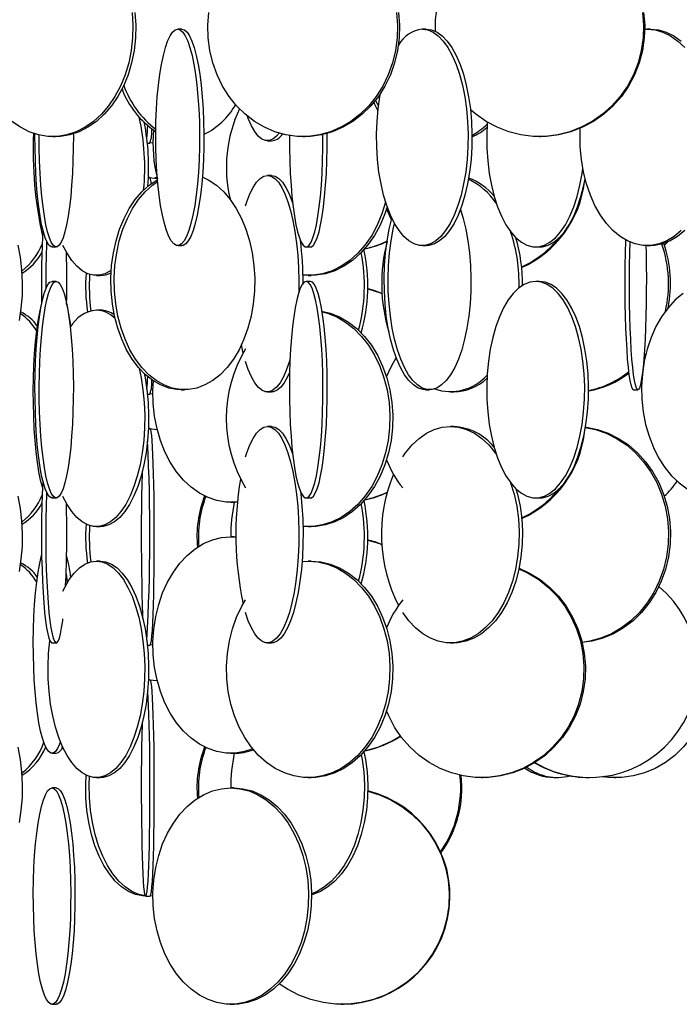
# Model space of a CAD drawing. Header units: millimetres. Extents: x 245 to 1837, y 202 to 1990.
# Tile 5 of 23: x 517 to 669, y 896 to 1123. Entities that reach past the tile are written whole.
import ezdxf

# ---------------------------------------------------------------- set-up
doc = ezdxf.new("R2010")
doc.units = ezdxf.units.MM

msp = doc.modelspace()

# ---------------------------------------------------------------- linework, layer by layer
at = {"color": 7, "linetype": 'Continuous', "lineweight": 25}
for p, q in [((554.26, 1120.91), (553.28, 1120.91)), ((610.7, 1120.91), (609.8, 1120.91)), ((662.51, 1120.91), (661.73, 1120.91)), ((524.41, 1096.11), (525.08, 1096.11)), ((546.28, 1094.61), (546.87, 1094.61)), ((547.57, 1094.65), (546.79, 1094.61)), ((574.01, 1095.11), (574.97, 1095.11)), ((582.16, 1096.11), (582.64, 1096.11)), ((636.81, 1096.11), (637.08, 1096.11)), ((546.87, 1086.61), (546.51, 1086.61)), ((548.49, 1086.69), (547.98, 1086.52)), ((548.53, 1086.53), (548.33, 1086.46)), ((574.97, 1087.11), (574.01, 1087.11)), ((524.25, 1070.61), (525.24, 1070.61)), ((553.28, 1070.91), (554.26, 1070.91)), ((582.96, 1070.61), (583.95, 1070.61)), ((609.8, 1070.91), (610.7, 1070.91)), ((635.98, 1070.61), (636.87, 1070.61)), ((661.73, 1070.91), (662.51, 1070.91)), ((525.24, 1062.61), (524.25, 1062.61)), ((534.5, 1064), (535.39, 1064)), ((583.95, 1062.61), (582.96, 1062.61)), ((583.43, 1064), (584.09, 1064)), ((636.87, 1062.61), (635.98, 1062.61)), ((535.39, 1056), (534.5, 1056)), ((661.26, 1045.12), (660.96, 1044.76)), ((661.47, 1045.99), (661.01, 1045.39)), ((554.09, 1037.61), (554.85, 1037.61)), ((610.54, 1037.61), (611.46, 1037.61)), ((658.6, 1037.61), (659.59, 1037.61)), ((546.28, 1036.61), (546.87, 1036.61)), ((547.57, 1036.65), (546.79, 1036.61)), ((574.01, 1037.11), (574.97, 1037.11)), ((616.28, 1037.11), (617.05, 1037.11)), ((546.87, 1028.61), (546.51, 1028.61)), ((574.97, 1029.11), (574.01, 1029.11)), ((617.05, 1029.11), (616.28, 1029.11)), ((524.25, 1012.61), (525.24, 1012.61)), ((582.96, 1012.61), (583.95, 1012.61)), ((635.98, 1012.61), (636.87, 1012.61)), ((565.54, 1011.61), (566.24, 1011.61)), ((567.08, 1011.64), (566.24, 1011.61)), ((534.5, 1006), (535.39, 1006)), ((583.43, 1006), (584.09, 1006)), ((566.24, 1003.61), (565.54, 1003.61)), ((565.54, 1003.61), (566.75, 1003.55)), ((566.24, 1003.61), (566.75, 1003.6)), ((535.39, 998), (534.5, 998)), ((584.09, 998), (583.43, 998)), ((524.25, 979.11), (525.24, 979.11)), ((546.28, 978.61), (546.87, 978.61)), ((547.57, 978.65), (546.79, 978.61)), ((574.01, 979.11), (574.97, 979.11)), ((616.28, 979.11), (617.05, 979.11)), ((546.87, 970.61), (546.51, 970.61)), ((524.25, 953.61), (525.24, 953.61)), ((565.54, 953.61), (566.24, 953.61)), ((534.5, 948), (535.39, 948)), ((583.43, 948), (584.09, 948)), ((623.44, 948), (623.75, 948)), ((640.2, 948), (640.95, 948)), ((648.35, 948), (648.42, 948)), ((654.12, 948), (654.57, 948)), ((525.24, 945.61), (524.25, 945.61)), ((566.24, 945.61), (565.54, 945.61)), ((545.88, 920.61), (546.87, 920.61)), ((547.57, 920.65), (546.79, 920.61)), ((524.25, 895.61), (525.24, 895.61)), ((565.44, 895.61), (565.28, 895.61)), ((565.44, 895.61), (565.54, 895.61)), ((565.54, 895.61), (566.24, 895.61)), ((566.24, 895.61), (566.34, 895.61)), ((566.5, 895.61), (566.34, 895.61)), ((591.08, 895.61), (591.25, 895.61)), ((591.25, 895.61), (591.39, 895.61)), ((591.39, 895.61), (591.55, 895.61))]:
    msp.add_line(p, q, dxfattribs=at)
at = {"color": 7, "linetype": 'Continuous', "lineweight": 25, "flags": 128}
for points in [[(542.73, 1124.8), (542.93, 1121.85), (542.86, 1118.89), (542.54, 1115.96), (541.96, 1113.1), (541.14, 1110.36), (540.08, 1107.76), (538.8, 1105.36), (537.31, 1103.17), (535.65, 1101.24), (533.83, 1099.58), (531.88, 1098.23), (529.82, 1097.2), (527.69, 1096.5), (525.51, 1096.15), (523.31, 1096.15), (521.13, 1096.5), (519, 1097.2), (516.94, 1098.23), (514.99, 1099.58)], [(543.4, 1124.8), (543.6, 1121.85), (543.53, 1118.89), (543.21, 1115.96), (542.63, 1113.1), (541.81, 1110.36), (540.75, 1107.76), (539.47, 1105.36), (537.99, 1103.17), (536.32, 1101.24), (534.5, 1099.58), (532.55, 1098.23), (530.49, 1097.2), (528.36, 1096.5), (526.18, 1096.15), (525.08, 1096.11)], [(603.82, 1124.8), (604.05, 1121.85), (603.97, 1118.89), (603.59, 1115.96), (602.9, 1113.1), (601.93, 1110.36), (600.67, 1107.76), (599.16, 1105.36), (597.41, 1103.17), (595.45, 1101.24), (593.29, 1099.58), (590.98, 1098.23), (588.55, 1097.2), (586.03, 1096.5), (583.45, 1096.15), (580.86, 1096.15), (578.28, 1096.5), (575.76, 1097.2), (573.33, 1098.23), (571.02, 1099.58), (568.87, 1101.24), (566.9, 1103.17), (565.15, 1105.36), (563.64, 1107.76), (562.39, 1110.36), (561.41, 1113.1), (560.73, 1115.96), (560.34, 1118.89), (560.27, 1121.85), (560.5, 1124.8)], [(604.3, 1124.8), (604.53, 1121.85), (604.45, 1118.89), (604.07, 1115.96), (603.38, 1113.1), (602.41, 1110.36), (601.16, 1107.76), (599.64, 1105.36), (597.89, 1103.17), (595.93, 1101.24), (593.78, 1099.58), (591.47, 1098.23), (589.03, 1097.2), (586.51, 1096.5), (583.94, 1096.15), (582.64, 1096.11)], [(660.64, 1124.8), (660.89, 1121.85), (660.8, 1118.89), (660.38, 1115.96), (659.63, 1113.1), (658.56, 1110.36), (657.18, 1107.76), (655.52, 1105.36), (653.59, 1103.17), (651.43, 1101.24), (649.06, 1099.58), (646.52, 1098.23), (643.85, 1097.2), (641.07, 1096.5), (638.24, 1096.15), (635.38, 1096.15), (632.55, 1096.5), (629.77, 1097.2), (627.1, 1098.23), (624.56, 1099.58), (622.19, 1101.24), (620.92, 1102.31)], [(660.9, 1124.8), (661.16, 1121.85), (661.07, 1118.89), (660.65, 1115.96), (659.9, 1113.1), (658.83, 1110.36), (657.45, 1107.76), (655.78, 1105.36), (653.86, 1103.17), (651.7, 1101.24), (649.33, 1099.58), (646.79, 1098.23), (644.11, 1097.2), (641.34, 1096.5), (638.5, 1096.15), (637.08, 1096.11)], [(553.28, 1120.91), (553.88, 1120.73), (554.47, 1120.21), (555.04, 1119.34), (555.59, 1118.15), (556.11, 1116.64), (556.59, 1114.85), (557.02, 1112.78), (557.39, 1110.48), (557.71, 1107.98), (557.97, 1105.3), (558.16, 1102.5), (558.29, 1099.6), (558.34, 1096.65), (558.32, 1093.69), (558.24, 1090.76), (558.08, 1087.9), (557.85, 1085.16), (557.56, 1082.56), (557.21, 1080.16), (556.81, 1077.97), (556.35, 1076.04), (555.85, 1074.38), (555.32, 1073.03), (554.76, 1072), (554.17, 1071.3), (553.58, 1070.95), (552.98, 1070.95), (552.38, 1071.3), (551.8, 1072), (551.24, 1073.03), (550.7, 1074.38), (550.2, 1076.04), (549.75, 1077.97), (549.34, 1080.16), (548.99, 1082.56), (548.7, 1085.16), (548.48, 1087.9), (548.32, 1090.76), (548.23, 1093.69), (548.21, 1096.65), (548.27, 1099.6), (548.39, 1102.5), (548.58, 1105.3), (548.84, 1107.98), (549.16, 1110.48), (549.54, 1112.78), (549.97, 1114.85), (550.45, 1116.64), (550.96, 1118.15), (551.51, 1119.34), (552.09, 1120.21), (552.68, 1120.73), (553.28, 1120.91)], [(554.26, 1120.91), (554.86, 1120.73), (555.45, 1120.21), (556.02, 1119.34), (556.57, 1118.15), (557.09, 1116.64), (557.56, 1114.85), (558, 1112.78), (558.37, 1110.48), (558.69, 1107.98), (558.95, 1105.3), (559.14, 1102.5), (559.27, 1099.6), (559.32, 1096.65), (559.3, 1093.69), (559.21, 1090.76), (559.06, 1087.9), (558.83, 1085.16), (558.54, 1082.56), (558.19, 1080.16), (557.79, 1077.97), (557.33, 1076.04), (556.83, 1074.38), (556.3, 1073.03), (555.74, 1072), (555.15, 1071.3), (554.56, 1070.95), (554.26, 1070.91)], [(609.8, 1120.91), (611.05, 1120.73), (612.28, 1120.21), (613.48, 1119.34), (614.63, 1118.15), (615.7, 1116.64), (616.7, 1114.85), (617.6, 1112.78), (618.39, 1110.48), (619.06, 1107.98), (619.6, 1105.3), (620, 1102.5), (620.26, 1099.6), (620.37, 1096.65), (620.33, 1093.69), (620.14, 1090.76), (619.81, 1087.9), (619.34, 1085.16), (618.74, 1082.56), (618.01, 1080.16), (617.16, 1077.97), (616.21, 1076.04), (615.17, 1074.38), (614.06, 1073.03), (612.88, 1072), (611.67, 1071.3), (610.42, 1070.95), (609.17, 1070.95), (607.93, 1071.3), (606.71, 1072), (605.53, 1073.03), (604.42, 1074.38), (603.38, 1076.04), (602.43, 1077.97), (601.58, 1080.16), (600.85, 1082.56), (600.25, 1085.16), (599.78, 1087.9), (599.45, 1090.76), (599.26, 1093.69), (599.22, 1096.65), (599.34, 1099.6), (599.59, 1102.5), (600, 1105.3), (600.13, 1106.07)], [(610.7, 1120.91), (611.95, 1120.73), (613.19, 1120.21), (614.38, 1119.34), (615.53, 1118.15), (616.61, 1116.64), (617.61, 1114.85), (618.51, 1112.78), (619.29, 1110.48), (619.96, 1107.98), (620.5, 1105.3), (620.9, 1102.5), (621.16, 1099.6), (621.27, 1096.65), (621.24, 1093.69), (621.05, 1090.76), (620.72, 1087.9), (620.25, 1085.16), (619.64, 1082.56), (618.91, 1080.16), (618.07, 1077.97), (617.12, 1076.04), (616.08, 1074.38), (614.97, 1073.03), (613.79, 1072), (612.57, 1071.3), (611.33, 1070.95), (610.7, 1070.91)], [(661.17, 1120.89), (661.73, 1120.91), (663.56, 1120.73), (665.37, 1120.21), (667.13, 1119.34), (668.81, 1118.15), (670.4, 1116.64)], [(662.51, 1120.91), (664.35, 1120.73), (666.16, 1120.21), (667.92, 1119.34), (669.6, 1118.15)], [(598.57, 1103.95), (598.78, 1103.57), (599.54, 1102.04)], [(598.95, 1104.42), (599.43, 1103.57), (599.67, 1103.12)], [(576.71, 1096.89), (576.14, 1096.2), (575.3, 1095.5), (574.44, 1095.15), (573.58, 1095.15), (572.73, 1095.5), (571.89, 1096.2), (571.08, 1097.23), (570.32, 1098.58), (569.6, 1100.24), (569.4, 1100.79)], [(624.79, 1099.44), (624.78, 1099.3), (624.66, 1096.35), (624.7, 1093.39), (624.9, 1090.46), (625.25, 1087.6), (625.75, 1084.86), (626.4, 1082.26), (627.18, 1079.86), (628.09, 1077.67), (629.11, 1075.74), (630.22, 1074.08), (631.41, 1072.73), (632.67, 1071.7), (633.97, 1071), (635.31, 1070.65), (636.65, 1070.65), (637.98, 1071), (639.28, 1071.7), (640.54, 1072.73), (641.74, 1074.08), (642.85, 1075.74), (643.86, 1077.67), (644.77, 1079.86), (645.55, 1082.26), (646.2, 1084.86), (646.7, 1087.6), (646.87, 1088.74)], [(524.25, 1070.61), (524.02, 1070.65), (523.55, 1071), (523.1, 1071.7), (522.66, 1072.73), (522.25, 1074.08), (521.86, 1075.74), (521.51, 1077.67), (521.19, 1079.86), (520.92, 1082.26), (520.69, 1084.86), (520.52, 1087.6), (520.4, 1090.46), (520.33, 1093.39), (520.31, 1096.35), (520.31, 1096.73)], [(529.17, 1096.73), (529.18, 1096.35), (529.16, 1093.39), (529.09, 1090.46), (528.97, 1087.6), (528.79, 1084.86), (528.57, 1082.26), (528.3, 1079.86), (527.98, 1077.67), (527.63, 1075.74), (527.24, 1074.08), (526.83, 1072.73), (526.39, 1071.7), (525.93, 1071), (525.47, 1070.65), (525, 1070.65), (524.54, 1071), (524.09, 1071.7), (523.65, 1072.73), (523.23, 1074.08), (522.85, 1075.74), (522.49, 1077.67), (522.18, 1079.86), (521.91, 1082.26), (521.68, 1084.86), (521.51, 1087.6), (521.38, 1090.46), (521.31, 1093.39), (521.3, 1096.35), (521.3, 1096.46)], [(579.08, 1096.36), (579.08, 1096.35), (579.1, 1093.39), (579.16, 1090.46), (579.29, 1087.6), (579.46, 1084.86), (579.68, 1082.26), (579.95, 1079.86), (580.26, 1077.67), (580.61, 1075.74), (580.99, 1074.08), (581.4, 1072.73), (581.83, 1071.7), (582.28, 1071), (582.73, 1070.65), (583.19, 1070.65), (583.65, 1071), (584.1, 1071.7), (584.53, 1072.73), (584.94, 1074.08), (585.32, 1075.74), (585.67, 1077.67), (585.98, 1079.86), (586.25, 1082.26), (586.47, 1084.86), (586.64, 1087.6), (586.76, 1090.46), (586.83, 1093.39), (586.84, 1096.35), (586.84, 1096.57)], [(583.95, 1070.61), (584.18, 1070.65), (584.64, 1071), (585.08, 1071.7), (585.52, 1072.73), (585.93, 1074.08), (586.31, 1075.74), (586.66, 1077.67), (586.97, 1079.86), (587.23, 1082.26), (587.46, 1084.86), (587.63, 1087.6), (587.75, 1090.46), (587.82, 1093.39), (587.83, 1096.35), (587.83, 1096.82)], [(669.62, 1074.38), (667.98, 1073.03), (666.26, 1072), (664.47, 1071.3), (662.65, 1070.95), (660.81, 1070.95), (658.98, 1071.3), (657.2, 1072), (655.47, 1073.03), (653.84, 1074.38), (652.31, 1076.04), (650.92, 1077.97), (649.68, 1080.16), (648.61, 1082.56), (647.72, 1085.16), (647.03, 1087.9), (646.55, 1090.76), (646.28, 1093.69), (646.22, 1096.65), (646.27, 1098)], [(554.09, 1037.61), (553.12, 1037.65), (551.21, 1038), (549.35, 1038.7), (547.54, 1039.73), (545.83, 1041.08), (544.24, 1042.74), (542.78, 1044.67), (541.48, 1046.86), (540.36, 1049.26), (539.43, 1051.86), (538.71, 1054.6), (538.2, 1057.46), (537.92, 1060.39), (537.86, 1063.35), (538.03, 1066.3), (538.43, 1069.2), (539.04, 1072), (539.87, 1074.68), (540.9, 1077.18), (542.11, 1079.48), (543.49, 1081.55), (545.02, 1083.34), (546.67, 1084.85), (548.43, 1086.04), (548.63, 1086.15)], [(558.97, 1086.79), (560.5, 1086.04), (562.26, 1084.85), (563.91, 1083.34), (565.44, 1081.55), (566.82, 1079.48), (568.04, 1077.18), (569.06, 1074.68), (569.89, 1072), (570.5, 1069.2), (570.9, 1066.3), (571.07, 1063.35), (571.01, 1060.39), (570.73, 1057.46), (570.22, 1054.6), (569.5, 1051.86), (568.57, 1049.26), (567.45, 1046.86), (566.15, 1044.67), (564.7, 1042.74), (563.1, 1041.08), (561.39, 1039.73), (559.59, 1038.7), (557.72, 1038), (555.81, 1037.65), (553.89, 1037.65), (551.98, 1038), (550.11, 1038.7), (548.3, 1039.73), (546.59, 1041.08), (545, 1042.74), (543.54, 1044.67), (542.24, 1046.86), (541.12, 1049.26), (540.19, 1051.86), (539.47, 1054.6), (538.96, 1057.46), (538.68, 1060.39), (538.62, 1063.35), (538.79, 1066.3), (539.19, 1069.2), (539.8, 1072), (540.63, 1074.68), (541.66, 1077.18), (542.87, 1079.48), (544.25, 1081.55), (545.78, 1083.34), (547.43, 1084.85), (548.65, 1085.72)], [(546.79, 1086.61), (548.44, 1086.43), (548.56, 1086.41)], [(568.97, 1080.12), (569.27, 1081.05), (569.95, 1082.84), (570.7, 1084.35), (571.48, 1085.54), (572.31, 1086.41), (573.15, 1086.93), (574.01, 1087.11)], [(574.01, 1087.11), (574.87, 1086.93), (575.72, 1086.41), (576.54, 1085.54), (577.33, 1084.35), (578.07, 1082.84), (578.76, 1081.05), (579.38, 1078.98), (579.92, 1076.68), (580.38, 1074.18), (580.75, 1071.5), (581.02, 1068.7), (581.2, 1065.8), (581.28, 1062.85), (581.26, 1060.07)], [(574.97, 1087.11), (575.83, 1086.93), (576.68, 1086.41), (577.5, 1085.54), (578.29, 1084.35), (579.03, 1082.84), (579.72, 1081.05), (579.86, 1080.62)], [(636.87, 1070.61), (637.54, 1070.65), (638.87, 1071), (640.18, 1071.7), (641.43, 1072.73), (642.63, 1074.08), (643.74, 1075.74), (644.76, 1077.67), (645.66, 1079.86), (646.44, 1082.26), (647.09, 1084.86), (647.39, 1086.36)], [(601.32, 1080.97), (600.48, 1078.24), (599.4, 1075.65), (598.1, 1073.24), (596.59, 1071.06), (594.89, 1069.12), (593.04, 1067.47), (591.05, 1066.12), (588.95, 1065.09), (586.77, 1064.39), (584.55, 1064.04), (582.32, 1064.04), (582.22, 1064.05)], [(601.68, 1079.89), (601.14, 1078.24), (600.06, 1075.65), (598.75, 1073.24), (597.24, 1071.06), (595.55, 1069.12), (593.69, 1067.47), (591.7, 1066.12), (589.6, 1065.09), (587.43, 1064.39), (585.21, 1064.04), (584.09, 1064)], [(602.69, 1076.89), (602.03, 1078.24), (601.53, 1079.42)], [(618.59, 1079.27), (619.23, 1077.18), (619.84, 1074.68), (620.33, 1072), (620.69, 1069.2), (620.92, 1066.3), (621.02, 1063.35), (620.99, 1060.39), (620.82, 1057.46), (620.52, 1054.6), (620.1, 1051.86), (619.55, 1049.26), (618.89, 1046.86), (618.12, 1044.67), (617.27, 1042.74), (616.33, 1041.08), (615.32, 1039.73), (614.26, 1038.7), (613.16, 1038), (612.03, 1037.65), (610.9, 1037.65), (609.77, 1038), (608.67, 1038.7), (607.61, 1039.73), (606.6, 1041.08), (605.66, 1042.74), (604.8, 1044.67), (604.04, 1046.86), (603.38, 1049.26), (602.83, 1051.86), (602.41, 1054.6), (602.11, 1057.46), (601.94, 1060.39), (601.91, 1063.35), (602.01, 1066.3), (602.24, 1069.2), (602.6, 1072), (603.09, 1074.68), (603.39, 1076.01)], [(610.54, 1037.61), (609.97, 1037.65), (608.85, 1038), (607.75, 1038.7), (606.69, 1039.73), (605.68, 1041.08), (604.74, 1042.74), (603.88, 1044.67), (603.11, 1046.86), (602.45, 1049.26), (601.91, 1051.86), (601.48, 1054.6), (601.18, 1057.46), (601.02, 1060.39), (600.98, 1063.35), (601.08, 1066.3), (601.32, 1069.2), (601.68, 1072), (602.17, 1074.68), (602.77, 1077.18), (602.78, 1077.21)], [(670.4, 1074.38), (668.77, 1073.03), (667.04, 1072), (665.26, 1071.3), (663.43, 1070.95), (662.51, 1070.91)], [(658.6, 1037.61), (658.48, 1037.65), (658.25, 1038), (658.02, 1038.7), (657.81, 1039.73), (657.6, 1041.08), (657.41, 1042.74), (657.23, 1044.67), (657.08, 1046.86), (656.94, 1049.26), (656.83, 1051.86), (656.74, 1054.6), (656.68, 1057.46), (656.65, 1060.39), (656.64, 1063.35), (656.66, 1066.3), (656.71, 1069.2), (656.78, 1072), (656.79, 1072.21)], [(661.44, 1070.91), (661.48, 1069.2), (661.53, 1066.3), (661.55, 1063.35), (661.54, 1060.39), (661.51, 1057.46), (661.45, 1054.6), (661.36, 1051.86), (661.25, 1049.26), (661.11, 1046.86), (660.96, 1044.67), (660.78, 1042.74), (660.59, 1041.08), (660.38, 1039.73), (660.16, 1038.7), (659.94, 1038), (659.71, 1037.65), (659.48, 1037.65), (659.25, 1038), (659.02, 1038.7), (658.8, 1039.73), (658.6, 1041.08), (658.41, 1042.74), (658.23, 1044.67), (658.07, 1046.86), (657.94, 1049.26), (657.83, 1051.86), (657.74, 1054.6), (657.68, 1057.46), (657.64, 1060.39), (657.64, 1063.35), (657.66, 1066.3), (657.71, 1069.2), (657.77, 1071.74)], [(666.45, 1071.73), (665.79, 1071.06), (665.7, 1070.98)], [(516.73, 1053.6), (517.16, 1056.46), (517.41, 1059.39), (517.45, 1062.35), (517.31, 1065.3), (516.97, 1068.2), (516.44, 1071)], [(537.94, 1065.21), (537.76, 1065.09), (536.47, 1064.39), (535.16, 1064.04), (533.83, 1064.04), (532.52, 1064.39), (531.23, 1065.09), (529.99, 1066.12), (528.81, 1067.47), (527.72, 1069.12), (526.78, 1070.92)], [(524.25, 1012.61), (524.02, 1012.65), (523.55, 1013), (523.1, 1013.7), (522.66, 1014.73), (522.25, 1016.08), (521.86, 1017.74), (521.51, 1019.67), (521.19, 1021.86), (520.92, 1024.26), (520.69, 1026.86), (520.52, 1029.6), (520.4, 1032.46), (520.33, 1035.39), (520.31, 1038.35), (520.35, 1041.3), (520.45, 1044.2), (520.6, 1047), (520.8, 1049.68), (521.05, 1052.18), (521.34, 1054.48), (521.68, 1056.55), (522.05, 1058.34), (522.45, 1059.85), (522.88, 1061.04), (523.32, 1061.91), (523.78, 1062.43), (524.25, 1062.61), (524.25, 1062.61)], [(525.24, 1062.61), (525.7, 1062.43), (526.16, 1061.91), (526.61, 1061.04), (527.04, 1059.85), (527.44, 1058.34), (527.81, 1056.55), (528.14, 1054.48), (528.44, 1052.18), (528.69, 1049.68), (528.89, 1047), (529.04, 1044.2), (529.13, 1041.3), (529.18, 1038.35), (529.16, 1035.39), (529.09, 1032.46), (528.97, 1029.6), (528.79, 1026.86), (528.57, 1024.26), (528.3, 1021.86), (527.98, 1019.67), (527.63, 1017.74), (527.24, 1016.08), (526.83, 1014.73), (526.39, 1013.7), (525.93, 1013), (525.47, 1012.65), (525, 1012.65), (524.54, 1013), (524.09, 1013.7), (523.65, 1014.73), (523.23, 1016.08), (522.85, 1017.74), (522.49, 1019.67), (522.18, 1021.86), (521.91, 1024.26), (521.68, 1026.86), (521.51, 1029.6), (521.38, 1032.46), (521.31, 1035.39), (521.3, 1038.35), (521.34, 1041.3), (521.44, 1044.2), (521.59, 1047), (521.79, 1049.68), (522.04, 1052.18), (522.33, 1054.48), (522.67, 1056.55), (523.04, 1058.34), (523.44, 1059.85), (523.87, 1061.04), (524.31, 1061.91), (524.77, 1062.43), (525.24, 1062.61)], [(582.96, 1062.61), (582.5, 1062.43), (582.05, 1061.91), (581.61, 1061.04), (581.19, 1059.85), (580.79, 1058.34), (580.43, 1056.55), (580.1, 1054.48), (579.81, 1052.18), (579.56, 1049.68), (579.37, 1047), (579.22, 1044.2), (579.12, 1041.3), (579.08, 1038.35), (579.1, 1035.39), (579.16, 1032.46), (579.29, 1029.6), (579.46, 1026.86), (579.68, 1024.26), (579.95, 1021.86), (580.26, 1019.67), (580.61, 1017.74), (580.99, 1016.08), (581.4, 1014.73), (581.83, 1013.7), (582.28, 1013), (582.73, 1012.65), (583.19, 1012.65), (583.65, 1013), (584.1, 1013.7), (584.53, 1014.73), (584.94, 1016.08), (585.32, 1017.74), (585.67, 1019.67), (585.98, 1021.86), (586.25, 1024.26), (586.47, 1026.86), (586.64, 1029.6), (586.76, 1032.46), (586.83, 1035.39), (586.84, 1038.35), (586.8, 1041.3), (586.71, 1044.2), (586.56, 1047), (586.36, 1049.68), (586.12, 1052.18), (585.83, 1054.48), (585.5, 1056.55), (585.13, 1058.34), (584.74, 1059.85), (584.31, 1061.04), (583.88, 1061.91), (583.42, 1062.43), (582.96, 1062.61)], [(583.95, 1012.61), (584.18, 1012.65), (584.64, 1013), (585.08, 1013.7), (585.52, 1014.73), (585.93, 1016.08), (586.31, 1017.74), (586.66, 1019.67), (586.97, 1021.86), (587.23, 1024.26), (587.46, 1026.86), (587.63, 1029.6), (587.75, 1032.46), (587.82, 1035.39), (587.83, 1038.35), (587.79, 1041.3), (587.7, 1044.2), (587.55, 1047), (587.35, 1049.68), (587.11, 1052.18), (586.82, 1054.48), (586.49, 1056.55), (586.12, 1058.34), (585.72, 1059.85), (585.3, 1061.04), (584.86, 1061.91), (584.41, 1062.43), (583.95, 1062.61), (583.95, 1062.61)], [(635.98, 1062.61), (634.64, 1062.43), (633.32, 1061.91), (632.03, 1061.04), (630.81, 1059.85), (629.65, 1058.34), (628.58, 1056.55), (627.62, 1054.48), (626.78, 1052.18), (626.06, 1049.68), (625.48, 1047), (625.05, 1044.2), (624.78, 1041.3), (624.66, 1038.35), (624.7, 1035.39), (624.9, 1032.46), (625.25, 1029.6), (625.75, 1026.86), (626.4, 1024.26), (627.18, 1021.86), (628.09, 1019.67), (629.11, 1017.74), (630.22, 1016.08), (631.41, 1014.73), (632.67, 1013.7), (633.97, 1013), (635.31, 1012.65), (636.65, 1012.65), (637.98, 1013), (639.28, 1013.7), (640.54, 1014.73), (641.74, 1016.08), (642.85, 1017.74), (643.86, 1019.67), (644.77, 1021.86), (645.55, 1024.26), (646.2, 1026.86), (646.7, 1029.6), (647.06, 1032.46), (647.26, 1035.39), (647.3, 1038.35), (647.18, 1041.3), (646.9, 1044.2), (646.47, 1047), (645.89, 1049.68), (645.18, 1052.18), (644.33, 1054.48), (643.37, 1056.55), (642.3, 1058.34), (641.15, 1059.85), (639.92, 1061.04), (638.64, 1061.91), (637.32, 1062.43), (635.98, 1062.61)], [(636.87, 1012.61), (637.54, 1012.65), (638.87, 1013), (640.18, 1013.7), (641.43, 1014.73), (642.63, 1016.08), (643.74, 1017.74), (644.76, 1019.67), (645.66, 1021.86), (646.44, 1024.26), (647.09, 1026.86), (647.6, 1029.6), (647.95, 1032.46), (648.15, 1035.39), (648.19, 1038.35), (648.07, 1041.3), (647.79, 1044.2), (647.36, 1047), (646.79, 1049.68), (646.07, 1052.18), (645.22, 1054.48), (644.26, 1056.55), (643.19, 1058.34), (642.04, 1059.85), (640.81, 1061.04), (639.53, 1061.91), (638.21, 1062.43), (636.87, 1062.61), (636.87, 1062.61)], [(597.2, 1060.88), (599.87, 1060.04), (600.48, 1059.8)], [(670.04, 1059.85), (668.24, 1058.34), (666.58, 1056.55), (665.08, 1054.48), (663.76, 1052.18), (662.64, 1049.68), (661.74, 1047), (661.07, 1044.2), (660.64, 1041.3), (660.45, 1038.35), (660.52, 1035.39), (660.82, 1032.46), (661.38, 1029.6), (662.16, 1026.86), (663.17, 1024.26), (664.39, 1021.86), (665.8, 1019.67), (667.39, 1017.74), (669.12, 1016.08), (670.99, 1014.73)], [(522.05, 1015.07), (522.05, 1015.08), (521.63, 1016.74), (521.24, 1018.67), (520.89, 1020.86), (520.59, 1023.26), (520.35, 1025.86), (520.15, 1028.6), (520.02, 1031.46), (519.94, 1034.39), (519.93, 1037.35), (519.97, 1040.3), (520.08, 1043.2), (520.24, 1046), (520.46, 1048.68), (520.74, 1051.18), (521.06, 1053.48), (521.43, 1055.55), (521.82, 1057.3)], [(586.64, 1055.63), (587.87, 1055.3), (590.01, 1054.43), (592.06, 1053.24), (593.98, 1051.73), (595.76, 1049.93), (597.37, 1047.87), (598.78, 1045.57), (599.97, 1043.07), (600.93, 1040.39), (601.65, 1037.58), (602.11, 1034.69), (602.31, 1031.74), (602.24, 1028.78), (601.91, 1025.85), (601.32, 1022.99), (600.48, 1020.24), (599.4, 1017.65), (598.1, 1015.24), (596.59, 1013.06), (594.89, 1011.12), (593.04, 1009.47), (591.05, 1008.12), (588.95, 1007.09), (586.77, 1006.39), (584.55, 1006.04), (582.32, 1006.04), (582.22, 1006.05)], [(586.62, 1055.77), (588.53, 1055.3), (590.66, 1054.43), (592.71, 1053.24), (594.64, 1051.73), (596.42, 1049.93), (598.02, 1047.87), (599.43, 1045.57), (600.63, 1043.07), (601.59, 1040.39), (602.3, 1037.58), (602.76, 1034.69), (602.96, 1031.74), (602.9, 1028.78), (602.57, 1025.85), (601.98, 1022.99), (601.14, 1020.24), (600.06, 1017.65), (598.75, 1015.24), (597.24, 1013.06), (595.55, 1011.12), (593.69, 1009.47), (591.7, 1008.12), (589.6, 1007.09), (587.43, 1006.39), (585.21, 1006.04), (584.09, 1006)], [(568.42, 1046.15), (568.37, 1046.36), (568, 1048.09)], [(579.24, 1044.74), (579.08, 1044.17), (578.42, 1042.24), (577.71, 1040.58), (576.94, 1039.23), (576.14, 1038.2), (575.3, 1037.5), (574.44, 1037.15), (573.58, 1037.15), (572.73, 1037.5), (571.89, 1038.2), (571.08, 1039.23), (570.32, 1040.58), (569.6, 1042.24), (568.97, 1044.1)], [(601.53, 1040.57), (602.67, 1043.07), (603.77, 1044.96)], [(544.41, 1042.54), (544.85, 1040.39), (545.27, 1037.58), (545.55, 1034.69), (545.66, 1031.74), (545.63, 1028.78), (545.43, 1025.85), (545.08, 1022.99), (544.58, 1020.24), (543.94, 1017.65), (543.17, 1015.24), (542.28, 1013.06), (541.28, 1011.12), (540.18, 1009.47), (539, 1008.12), (537.76, 1007.09), (536.47, 1006.39), (535.16, 1006.04), (533.83, 1006.04), (532.52, 1006.39), (531.23, 1007.09), (529.99, 1008.12), (528.81, 1009.47), (527.72, 1011.12), (526.78, 1012.92)], [(545.56, 1041.33), (545.75, 1040.39), (546.17, 1037.58), (546.44, 1034.69), (546.56, 1031.74), (546.52, 1028.78), (546.32, 1025.85), (545.98, 1022.99), (545.48, 1020.24), (544.84, 1017.65), (544.07, 1015.24), (543.17, 1013.06), (542.17, 1011.12), (541.07, 1009.47), (539.9, 1008.12), (538.65, 1007.09), (537.37, 1006.39), (536.05, 1006.04), (535.39, 1006)], [(579.13, 1041.61), (578.67, 1040.58), (577.9, 1039.23), (577.09, 1038.2), (576.26, 1037.5), (575.4, 1037.15), (574.97, 1037.11)], [(567.09, 1011.7), (566.61, 1011.65), (564.48, 1011.65), (562.36, 1012), (560.29, 1012.7), (558.3, 1013.73), (556.4, 1015.08), (554.64, 1016.74), (553.02, 1018.67), (551.58, 1020.86), (550.34, 1023.26), (549.32, 1025.86), (548.51, 1028.6), (547.95, 1031.46), (547.64, 1034.39), (547.58, 1037.35), (547.7, 1039.63)], [(546.79, 1028.61), (548.44, 1028.43), (548.56, 1028.41)], [(546.87, 1028.61), (546.98, 1028.43), (547.09, 1027.91), (547.2, 1027.04), (547.3, 1025.85), (547.39, 1024.34), (547.48, 1022.55), (547.56, 1020.48), (547.63, 1018.18), (547.69, 1015.68), (547.74, 1013), (547.77, 1010.2), (547.79, 1007.3), (547.8, 1004.35), (547.8, 1001.39), (547.78, 998.46), (547.76, 995.6), (547.71, 992.86), (547.66, 990.26), (547.6, 987.86), (547.52, 985.67), (547.44, 983.74), (547.35, 982.08), (547.25, 980.73), (547.15, 979.7), (547.04, 979), (546.93, 978.65), (546.87, 978.61)], [(574.01, 1029.11), (574.87, 1028.93), (575.72, 1028.41), (576.54, 1027.54), (577.33, 1026.35), (578.07, 1024.84), (578.76, 1023.05), (579.38, 1020.98), (579.92, 1018.68), (580.38, 1016.18), (580.75, 1013.5), (581.02, 1010.7), (581.2, 1007.8), (581.28, 1004.85), (581.25, 1001.89), (581.13, 998.96), (580.9, 996.1), (580.58, 993.36), (580.16, 990.76), (579.66, 988.36), (579.08, 986.17), (578.42, 984.24), (577.71, 982.58), (576.94, 981.23), (576.14, 980.2), (575.3, 979.5), (574.44, 979.15), (573.58, 979.15), (572.73, 979.5), (571.89, 980.2), (571.08, 981.23), (570.32, 982.58), (569.6, 984.24), (568.97, 986.1)], [(568.97, 1022.12), (569.27, 1023.05), (569.95, 1024.84), (570.7, 1026.35), (571.48, 1027.54), (572.31, 1028.41), (573.15, 1028.93), (574.01, 1029.11)], [(574.97, 1029.11), (575.83, 1028.93), (576.68, 1028.41), (577.5, 1027.54), (578.29, 1026.35), (579.03, 1024.84), (579.72, 1023.05), (579.86, 1022.62)], [(605.28, 1022.12), (605.92, 1023.05), (607.42, 1024.84), (609.04, 1026.35), (610.76, 1027.54), (612.55, 1028.41), (614.4, 1028.93), (616.28, 1029.11)], [(616.28, 1029.11), (618.16, 1028.93), (620.01, 1028.41), (621.81, 1027.54), (623.53, 1026.35), (625.15, 1024.84), (626.64, 1023.05), (626.88, 1022.71)], [(647.39, 1028.91), (649.79, 1028.41), (652.29, 1027.54), (654.68, 1026.35), (656.93, 1024.84), (659.01, 1023.05), (660.88, 1020.98), (662.53, 1018.68), (663.93, 1016.18), (665.05, 1013.5), (665.89, 1010.7), (666.42, 1007.8), (666.66, 1004.85), (666.58, 1001.89), (666.19, 998.96), (665.5, 996.1), (664.52, 993.36), (663.26, 990.76), (661.74, 988.36), (659.97, 986.17), (657.99, 984.24), (655.83, 982.58), (653.5, 981.23), (651.05, 980.2), (648.51, 979.5), (646.72, 979.22)], [(647.39, 1028.97), (647.69, 1028.93), (650.26, 1028.41), (652.76, 1027.54), (655.15, 1026.35), (657.4, 1024.84), (659.48, 1023.05), (661.36, 1020.98), (663, 1018.68), (664.4, 1016.18), (665.52, 1013.5), (666.36, 1010.7), (666.9, 1007.8), (667.13, 1004.85), (667.05, 1001.89), (666.66, 998.96), (665.98, 996.1), (664.99, 993.36), (663.73, 990.76), (662.21, 988.36), (660.44, 986.17), (658.47, 984.24), (656.3, 982.58), (653.97, 981.23), (651.52, 980.2), (648.98, 979.5), (646.73, 979.18)], [(545.27, 984.68), (545.23, 985.67), (545.15, 987.86), (545.09, 990.26), (545.04, 992.86), (545, 995.6), (544.97, 998.46), (544.95, 1001.39), (544.95, 1004.35), (544.96, 1007.3), (544.98, 1010.2), (545.01, 1013), (545.06, 1015.68), (545.12, 1018.18), (545.14, 1018.77)], [(522.13, 1016.54), (522.11, 1016.18), (521.99, 1013.5), (521.89, 1010.7), (521.83, 1007.8), (521.81, 1004.85), (521.82, 1001.89), (521.86, 998.96), (521.94, 996.1), (522.04, 993.36), (522.18, 990.76), (522.35, 988.36), (522.55, 986.17), (522.77, 984.24), (523.01, 982.58), (523.26, 981.23), (523.53, 980.2), (523.81, 979.5), (524.1, 979.15), (524.25, 979.11)], [(630.2, 1016.1), (630.99, 1013.5), (631.59, 1010.7), (631.98, 1007.8), (632.14, 1004.85), (632.09, 1001.89), (631.81, 998.96), (631.31, 996.1), (630.61, 993.36), (629.7, 990.76), (628.6, 988.36), (627.33, 986.17), (625.91, 984.24), (624.35, 982.58), (622.68, 981.23), (620.92, 980.2), (619.09, 979.5), (617.22, 979.15), (615.34, 979.15), (613.47, 979.5), (611.65, 980.2), (609.88, 981.23), (608.21, 982.58), (606.65, 984.24), (605.28, 986.1)], [(631.42, 1014.72), (631.76, 1013.5), (632.36, 1010.7), (632.75, 1007.8), (632.92, 1004.85), (632.86, 1001.89), (632.58, 998.96), (632.09, 996.1), (631.38, 993.36), (630.47, 990.76), (629.38, 988.36), (628.11, 986.17), (626.68, 984.24), (625.12, 982.58), (623.45, 981.23), (621.69, 980.2), (619.86, 979.5), (617.99, 979.15), (617.05, 979.11)], [(516.73, 995.6), (517.16, 998.46), (517.41, 1001.39), (517.45, 1004.35), (517.31, 1007.3), (516.97, 1010.2), (516.44, 1013)], [(523, 1013.91), (522.98, 1013.5), (522.89, 1010.7), (522.83, 1007.8), (522.8, 1004.85), (522.81, 1001.89), (522.85, 998.96), (522.93, 996.1), (523.04, 993.36), (523.18, 990.76), (523.35, 988.36), (523.54, 986.17), (523.76, 984.24), (524, 982.58), (524.26, 981.23), (524.53, 980.2), (524.81, 979.5), (525.1, 979.15), (525.39, 979.15), (525.67, 979.5), (525.95, 980.2), (526.23, 981.23), (526.48, 982.58), (526.72, 984.24), (526.78, 984.69)], [(581.63, 1014.13), (581.71, 1013.5), (581.98, 1010.7), (582.16, 1007.8), (582.24, 1004.85), (582.21, 1001.89), (582.08, 998.96), (581.86, 996.1), (581.53, 993.36), (581.12, 990.76), (580.61, 988.36), (580.03, 986.17), (579.38, 984.24), (578.67, 982.58), (577.9, 981.23), (577.09, 980.2), (576.26, 979.5), (575.4, 979.15), (574.97, 979.11)], [(570.62, 954.63), (568.72, 954), (566.61, 953.65), (564.48, 953.65), (562.36, 954), (560.29, 954.7), (558.3, 955.73), (556.4, 957.08), (554.64, 958.74), (553.02, 960.67), (551.58, 962.86), (550.34, 965.26), (549.32, 967.86), (548.51, 970.6), (547.95, 973.46), (547.64, 976.39), (547.58, 979.35), (547.77, 982.3), (548.2, 985.2), (548.89, 988), (549.8, 990.68), (550.94, 993.18), (552.28, 995.48), (553.81, 997.55), (555.5, 999.34), (557.33, 1000.85), (559.28, 1002.04), (561.32, 1002.91), (563.42, 1003.43), (565.54, 1003.61), (565.54, 1003.61)], [(597.2, 1002.88), (599.87, 1002.04), (600.48, 1001.8)], [(526.19, 956.27), (526, 955.73), (525.52, 954.7), (525.02, 954), (524.51, 953.65), (524, 953.65), (523.49, 954), (522.99, 954.7), (522.51, 955.73), (522.05, 957.08), (521.63, 958.74), (521.24, 960.67), (520.89, 962.86), (520.59, 965.26), (520.35, 967.86), (520.15, 970.6), (520.02, 973.46), (519.94, 976.39), (519.93, 979.35), (519.97, 982.3), (520.08, 985.2), (520.24, 988), (520.46, 990.68), (520.74, 993.18), (521.06, 995.48), (521.43, 997.55), (521.83, 999.34), (521.85, 999.41)], [(534.5, 998), (535.82, 997.82), (537.12, 997.3), (538.39, 996.43), (539.6, 995.24), (540.74, 993.73), (541.79, 991.93), (542.74, 989.87), (543.57, 987.57), (544.28, 985.07), (544.85, 982.39), (545.27, 979.58), (545.55, 976.69), (545.66, 973.74), (545.63, 970.78), (545.43, 967.85), (545.08, 964.99), (544.58, 962.24), (543.94, 959.65), (543.17, 957.24), (542.28, 955.06), (541.28, 953.12), (540.18, 951.47), (539, 950.12), (537.76, 949.09), (536.47, 948.39), (535.16, 948.04), (533.83, 948.04), (532.52, 948.39), (531.23, 949.09), (529.99, 950.12), (528.81, 951.47), (527.72, 953.12), (526.71, 955.06), (525.82, 957.24), (525.05, 959.65), (524.41, 962.24), (523.91, 964.99), (523.56, 967.85), (523.37, 970.78), (523.33, 973.74), (523.45, 976.69), (523.72, 979.58), (523.73, 979.68)], [(526.78, 991.07), (527.2, 991.93), (528.25, 993.73), (529.39, 995.24), (530.61, 996.43), (531.87, 997.3), (533.17, 997.82), (534.5, 998)], [(535.39, 998), (536.71, 997.82), (538.02, 997.3), (539.28, 996.43), (540.49, 995.24), (541.63, 993.73), (542.69, 991.93), (543.64, 989.87), (544.47, 987.57), (545.18, 985.07), (545.75, 982.39), (546.17, 979.58), (546.44, 976.69), (546.56, 973.74), (546.52, 970.78), (546.32, 967.85), (545.98, 964.99), (545.48, 962.24), (544.84, 959.65), (544.07, 957.24), (543.17, 955.06), (542.17, 953.12), (541.07, 951.47), (539.9, 950.12), (538.65, 949.09), (537.37, 948.39), (536.05, 948.04), (535.39, 948)], [(582.01, 997.92), (583.43, 998), (585.67, 997.82), (587.87, 997.3), (590.01, 996.43), (592.06, 995.24), (593.98, 993.73), (595.76, 991.93), (597.37, 989.87), (598.78, 987.57), (599.97, 985.07), (600.93, 982.39), (601.65, 979.58), (602.11, 976.69), (602.31, 973.74), (602.24, 970.78), (601.91, 967.85), (601.32, 964.99), (600.48, 962.24), (599.4, 959.65), (598.1, 957.24), (596.59, 955.06), (594.89, 953.12), (593.04, 951.47), (591.05, 950.12), (588.95, 949.09), (586.77, 948.39), (584.55, 948.04), (582.32, 948.04), (580.1, 948.39), (577.92, 949.09), (575.82, 950.12), (573.83, 951.47), (571.98, 953.12), (570.28, 955.06), (568.77, 957.24), (567.47, 959.65), (566.39, 962.24), (565.55, 964.99), (564.96, 967.85), (564.63, 970.78), (564.56, 973.74), (564.76, 976.69), (565.22, 979.58), (565.94, 982.39), (566.9, 985.07), (568.09, 987.57), (568.97, 989.07)], [(584.09, 998), (586.32, 997.82), (588.53, 997.3), (590.66, 996.43), (592.71, 995.24), (594.64, 993.73), (596.42, 991.93), (598.02, 989.87), (599.43, 987.57), (600.63, 985.07), (601.59, 982.39), (602.3, 979.58), (602.76, 976.69), (602.96, 973.74), (602.9, 970.78), (602.57, 967.85), (601.98, 964.99), (601.14, 962.24), (600.06, 959.65), (598.75, 957.24), (597.24, 955.06), (595.55, 953.12), (593.69, 951.47), (591.7, 950.12), (589.6, 949.09), (587.43, 948.39), (585.21, 948.04), (584.09, 948)], [(527.51, 995.03), (527.77, 993.18), (527.79, 992.99)], [(632.12, 996.26), (634.27, 995.24), (636.69, 993.73), (638.92, 991.93), (640.94, 989.87), (642.71, 987.57), (644.21, 985.07), (645.41, 982.39), (646.31, 979.58), (646.89, 976.69), (647.14, 973.74), (647.06, 970.78), (646.64, 967.85), (645.9, 964.99), (644.85, 962.24), (643.49, 959.65), (641.85, 957.24), (639.96, 955.06), (637.83, 953.12), (635.5, 951.47), (633, 950.12), (630.36, 949.09), (627.63, 948.39), (624.84, 948.04), (622.03, 948.04), (619.24, 948.39), (616.51, 949.09), (613.88, 950.12), (611.38, 951.47), (609.05, 953.12), (606.92, 955.06), (605.02, 957.24), (603.39, 959.65), (602.03, 962.24), (601.53, 963.42)], [(632.14, 996.38), (634.58, 995.24), (637, 993.73), (639.24, 991.93), (641.25, 989.87), (643.02, 987.57), (644.52, 985.07), (645.73, 982.39), (646.63, 979.58), (647.21, 976.69), (647.46, 973.74), (647.38, 970.78), (646.96, 967.85), (646.22, 964.99), (645.16, 962.24), (643.81, 959.65), (642.17, 957.24), (640.27, 955.06), (638.15, 953.12), (635.81, 951.47), (633.31, 950.12), (630.68, 949.09), (627.95, 948.39), (625.16, 948.04), (623.75, 948)], [(673.03, 987.1), (674.15, 985.07), (675.29, 982.39), (676.14, 979.58), (676.69, 976.69), (676.92, 973.74), (676.84, 970.78), (676.45, 967.85), (675.75, 964.99), (674.76, 962.24), (673.48, 959.65), (671.93, 957.24), (670.14, 955.06), (668.14, 953.12), (665.94, 951.47), (663.58, 950.12), (661.1, 949.09), (658.52, 948.39), (655.89, 948.04), (653.24, 948.04), (651.66, 948.21)], [(546.79, 970.61), (548.44, 970.43), (548.56, 970.41)], [(546.87, 970.61), (546.98, 970.43), (547.09, 969.91), (547.2, 969.04), (547.3, 967.85), (547.39, 966.34), (547.48, 964.55), (547.56, 962.48), (547.63, 960.18), (547.69, 957.68), (547.74, 955), (547.77, 952.2), (547.79, 949.3), (547.8, 946.35), (547.8, 943.39), (547.78, 940.46), (547.76, 937.6), (547.71, 934.86), (547.66, 932.26), (547.6, 929.86), (547.52, 927.67), (547.44, 925.74), (547.35, 924.08), (547.25, 922.73), (547.15, 921.7), (547.04, 921), (546.93, 920.65), (546.87, 920.61)], [(546.31, 967.7), (546.39, 966.34), (546.48, 964.55), (546.56, 962.48), (546.63, 960.18), (546.69, 957.68), (546.74, 955), (546.77, 952.2), (546.79, 949.3), (546.8, 946.35), (546.8, 943.39), (546.78, 940.46), (546.76, 937.6), (546.71, 934.86), (546.66, 932.26), (546.6, 929.86), (546.52, 927.67), (546.44, 925.74), (546.35, 924.08), (546.25, 922.73), (546.15, 921.7), (546.04, 921), (545.93, 920.65), (545.82, 920.65), (545.71, 921), (545.6, 921.7), (545.5, 922.73), (545.4, 924.08), (545.31, 925.74), (545.23, 927.67), (545.15, 929.86), (545.09, 932.26), (545.04, 934.86), (545, 937.6), (544.97, 940.46), (544.95, 943.39), (544.95, 946.35), (544.96, 949.3), (544.98, 952.2), (545.01, 955), (545.06, 957.68), (545.12, 960.18), (545.14, 960.77)], [(516.73, 937.6), (517.16, 940.46), (517.41, 943.39), (517.45, 946.35), (517.31, 949.3), (516.97, 952.2), (516.44, 955)], [(596.32, 953.95), (596.66, 952.2), (597.04, 949.3), (597.2, 946.35), (597.14, 943.39), (596.87, 940.46), (596.39, 937.6), (595.7, 934.86), (594.82, 932.26), (593.76, 929.86), (592.52, 927.67), (591.14, 925.74), (589.62, 924.08), (587.99, 922.73), (586.28, 921.7), (584.5, 921), (584.21, 920.92)], [(595.68, 953.26), (595.87, 952.2), (596.25, 949.3), (596.41, 946.35), (596.36, 943.39), (596.09, 940.46), (595.6, 937.6), (594.92, 934.86), (594.03, 932.26), (592.97, 929.86), (591.73, 927.67), (590.35, 925.74), (588.83, 924.08), (587.2, 922.73), (585.49, 921.7), (584.21, 921.16)], [(545.96, 920.61), (545.13, 920.65), (543.5, 921), (541.89, 921.7), (540.34, 922.73), (538.87, 924.08), (537.51, 925.74), (536.26, 927.67), (535.14, 929.86), (534.18, 932.26), (533.38, 934.86), (532.76, 937.6), (532.33, 940.46), (532.08, 943.39), (532.03, 946.35), (532.13, 948.56)], [(545.81, 920.67), (544.33, 921), (542.72, 921.7), (541.17, 922.73), (539.71, 924.08), (538.34, 925.74), (537.09, 927.67), (535.97, 929.86), (535.01, 932.26), (534.21, 934.86), (533.59, 937.6), (533.16, 940.46), (532.91, 943.39), (532.86, 946.35), (532.93, 948.24)], [(654.12, 948), (652.79, 948.04), (651.42, 948.18)], [(524.25, 945.61), (524.76, 945.43), (525.27, 944.91), (525.76, 944.04), (526.23, 942.85), (526.67, 941.34), (527.08, 939.55), (527.44, 937.48), (527.77, 935.18), (528.04, 932.68), (528.26, 930), (528.43, 927.2), (528.53, 924.3), (528.58, 921.35), (528.56, 918.39), (528.49, 915.46), (528.35, 912.6), (528.16, 909.86), (527.91, 907.26), (527.61, 904.86), (527.27, 902.67), (526.88, 900.74), (526.45, 899.08), (526, 897.73), (525.52, 896.7), (525.02, 896), (524.51, 895.65), (524, 895.65), (523.49, 896), (522.99, 896.7), (522.51, 897.73), (522.05, 899.08), (521.63, 900.74), (521.24, 902.67), (520.89, 904.86), (520.59, 907.26), (520.35, 909.86), (520.15, 912.6), (520.02, 915.46), (519.94, 918.39), (519.93, 921.35), (519.97, 924.3), (520.08, 927.2), (520.24, 930), (520.46, 932.68), (520.74, 935.18), (521.06, 937.48), (521.43, 939.55), (521.83, 941.34), (522.28, 942.85), (522.74, 944.04), (523.24, 944.91), (523.74, 945.43), (524.25, 945.61)], [(525.24, 945.61), (525.75, 945.43), (526.25, 944.91), (526.74, 944.04), (527.21, 942.85), (527.65, 941.34), (528.06, 939.55), (528.43, 937.48), (528.75, 935.18), (529.03, 932.68), (529.25, 930), (529.41, 927.2), (529.52, 924.3), (529.56, 921.35), (529.55, 918.39), (529.47, 915.46), (529.34, 912.6), (529.14, 909.86), (528.9, 907.26), (528.6, 904.86), (528.25, 902.67), (527.86, 900.74), (527.44, 899.08), (526.98, 897.73), (526.5, 896.7), (526, 896), (525.49, 895.65), (525.24, 895.61)], [(565.54, 945.61), (567.67, 945.43), (569.76, 944.91), (571.8, 944.04), (573.75, 942.85), (575.58, 941.34), (577.27, 939.55), (578.8, 937.48), (580.14, 935.18), (581.28, 932.68), (582.2, 930), (582.88, 927.2), (583.32, 924.3), (583.51, 921.35), (583.44, 918.39), (583.13, 915.46), (582.57, 912.6), (581.77, 909.86), (580.74, 907.26), (579.5, 904.86), (578.06, 902.67), (576.45, 900.74), (574.68, 899.08), (572.79, 897.73), (570.79, 896.7), (568.72, 896), (566.61, 895.65), (564.48, 895.65), (562.36, 896), (560.29, 896.7), (558.3, 897.73), (556.4, 899.08), (554.64, 900.74), (553.02, 902.67), (551.58, 904.86), (550.34, 907.26), (549.32, 909.86), (548.51, 912.6), (547.95, 915.46), (547.64, 918.39), (547.58, 921.35), (547.77, 924.3), (548.2, 927.2), (548.89, 930), (549.8, 932.68), (550.94, 935.18), (552.28, 937.48), (553.81, 939.55), (555.5, 941.34), (557.33, 942.85), (559.28, 944.04), (561.32, 944.91), (563.42, 945.43), (565.54, 945.61)], [(566.24, 945.61), (568.36, 945.43), (570.46, 944.91), (572.49, 944.04), (574.44, 942.85), (576.28, 941.34), (577.97, 939.55), (579.5, 937.48), (580.84, 935.18), (581.98, 932.68), (582.89, 930), (583.57, 927.2), (584.01, 924.3), (584.2, 921.35), (584.14, 918.39), (583.82, 915.46), (583.26, 912.6), (582.46, 909.86), (581.43, 907.26), (580.19, 904.86), (578.76, 902.67), (577.14, 900.74), (575.38, 899.08), (573.48, 897.73), (571.49, 896.7), (569.42, 896), (567.3, 895.65), (566.24, 895.61)], [(597.2, 944.88), (599.87, 944.04), (602.55, 942.85), (605.08, 941.34), (607.41, 939.55), (609.51, 937.48), (611.36, 935.18), (612.93, 932.68), (614.19, 930), (615.13, 927.2), (615.73, 924.3), (615.99, 921.35), (615.9, 918.39), (615.47, 915.46), (614.7, 912.6), (613.6, 909.86), (612.18, 907.26), (610.47, 904.86), (608.49, 902.67), (606.27, 900.74), (603.84, 899.08), (601.23, 897.73), (598.48, 896.7), (595.63, 896), (592.71, 895.65), (589.78, 895.65), (586.87, 896), (584.02, 896.7), (581.27, 897.73), (578.66, 899.08), (576.76, 900.34)], [(591.08, 895.61), (589.78, 895.65), (589.72, 895.66)], [(592.91, 895.66), (592.86, 895.65), (591.55, 895.61)]]:
    msp.add_lwpolyline(points, dxfattribs=at)
at = {"color": 7, "linetype": 'Continuous', "lineweight": 25}
for centre, radius, start, end in [((638.53, 1121.12), 25.81, 158.4587, 181.4979), ((610.58, 1113.74), 7.21, 96.2798, 151.0692), ((561.41, 1115.11), 21.78, 199.1476, 232.7255), ((559.18, 1114.01), 19.99, 200.2225, 236.7345), ((551.94, 1111.8), 16.92, 295.8762, 330.4388), ((596.46, 1088.97), 31.93, 154.942, 193.3309), ((492.15, 1088.96), 53.52, 354.4136, 12.4967), ((493.2, 1089.01), 53.37, 355.2862, 11.1522), ((614.35, 1109.31), 14.67, 298.185, 315.2015), ((613.18, 1093.15), 93.31, 177.7289, 192.4241), ((491.97, 1101.49), 54.49, 353.9367, 356.968), ((539.37, 1097.33), 7.98, 340.0761, 3.9158), ((581.69, 1094.6), 34.13, 174.9152, 194.1833), ((574.61, 1098.52), 3.43, 275.9881, 327.561), ((615.91, 1108.16), 13.28, 293.8307, 311.5217), ((544.28, 1085.31), 2.9, 358.3875, 26.5278), ((613.56, 1071.7), 16.08, 34.0743, 64.637), ((615.45, 1073.17), 14.27, 39.9627, 69.2438), ((622.62, 1088.5), 24.8, 294.0875, 353.4297), ((758.4, 1062.12), 236.59, 176.9904, 181.1412), ((594.9, 1062.21), 37.25, 358.3335, 18.612), ((762.41, 1062.22), 239.6, 177.6824, 180.3234), ((502.09, 1062.26), 80.15, 359.932, 7.0713), ((591.37, 1094.2), 24.59, 282.0244, 294.7656), ((591.23, 1094.2), 24.59, 282.435, 295.176), ((638.35, 1062.12), 37.95, 165.1216, 197.1183), ((595.37, 1062.21), 37.56, 359.1977, 16.2587), ((622.95, 1087.66), 23.77, 294.2897, 321.2994), ((508.36, 1076.62), 14.63, 307.7973, 338.5329), ((511.3, 1074.87), 11.96, 300.4954, 332.6112), ((278.55, 1062.11), 249.13, 358.9191, 1.6703), ((557.16, 1061.63), 39.26, 344.8229, 11.208), ((558.08, 1061.63), 39.13, 343.8471, 12.5067), ((638.56, 1062.1), 28.11, 346.8785, 19.0279), ((639.03, 1062.1), 28.11, 348.6214, 19.304), ((576.32, 1061.61), 44.3, 176.1741, 187.8377), ((577.18, 1061.61), 44.33, 176.5948, 187.483), ((535.33, 1069.47), 5.47, 270.5869, 298.0527), ((591.37, 1037.03), 24.58, 68.262, 76.2929), ((513.06, 1047.11), 9.35, 33.339, 64.7814), ((480.83, 1045.9), 48.2, 7.5622, 13.6718), ((535.27, 1048.24), 7.8, 95.6868, 150.9148), ((534.15, 1049.45), 6.56, 44.323, 86.964), ((535.25, 1050.14), 5.86, 54.586, 88.6059), ((510.39, 1045.27), 11.88, 29.506, 56.2701), ((595.59, 1031), 31.09, 148.8677, 211.1323), ((491.97, 1043.49), 54.49, 353.9367, 356.968), ((539.37, 1039.33), 7.98, 340.0761, 3.9158), ((616.29, 1048.52), 11.34, 251.0733, 318.3067), ((616.8, 1048.73), 11.63, 271.2449, 312.9013), ((644.33, 1057.73), 20.65, 280.7852, 309.6589), ((644.83, 1057.65), 20.57, 279.4055, 308.1994), ((616.39, 1016.32), 12.8, 38.7363, 87.0433), ((622.62, 1030.5), 24.8, 294.0875, 353.4297), ((126.01, 1004.18), 420.85, 356.6705, 2.9314), ((625.05, 1030.64), 25.27, 201.4055, 218.4764), ((643.14, 1004.22), 76.43, 170.3725, 192.1358), ((636.72, 1004.18), 36.36, 157.5041, 206.875), ((622.95, 1029.66), 23.77, 294.2897, 321.2994), ((648.36, 1030.96), 24.98, 313.9553, 324.4908), ((508.36, 1018.62), 14.63, 307.7973, 338.5329), ((584.18, 1003.62), 26.45, 159.0496, 185.2451), ((584.55, 1003.61), 26.48, 159.3884, 184.7804), ((591.37, 1036.2), 24.59, 282.0244, 294.7656), ((591.23, 1036.2), 24.59, 282.435, 295.176), ((511.3, 1016.87), 11.96, 300.4954, 332.6112), ((286.92, 1004.16), 240.76, 357.1745, 1.7158), ((604.89, 1003.66), 39.35, 168.3408, 180.0716), ((557.16, 1003.63), 39.26, 344.8229, 11.208), ((558.08, 1003.63), 39.14, 343.8488, 12.2722), ((576.32, 1003.61), 44.3, 176.1741, 187.8377), ((577.18, 1003.61), 44.33, 176.5948, 187.483), ((591.37, 979.03), 24.58, 68.262, 76.2929), ((484, 988.49), 44.98, 7.3531, 14.0436), ((510.39, 987.27), 11.88, 29.506, 56.2701), ((513.06, 989.11), 9.35, 33.339, 64.7814), ((648.4, 973), 24.98, 239.6529, 50.0199), ((625.06, 973.35), 25.27, 141.5242, 158.594), ((507.95, 961.04), 15.21, 308.062, 341.2422), ((591.36, 978.23), 24.63, 282.0332, 302.9957), ((591.22, 978.23), 24.63, 282.4436, 303.2567), ((510.19, 960.05), 13.54, 301.9865, 338.4978), ((524.63, 955.67), 2.15, 286.3412, 344.0946), ((584.18, 945.62), 26.45, 159.0496, 185.2451), ((584.55, 945.61), 26.48, 159.3884, 184.7804), ((604.89, 945.66), 39.35, 168.3408, 180.0716), ((566.21, 966.87), 13.26, 270.1103, 290.215), ((648.35, 972.89), 24.89, 239.5708, 269.9959), ((640.41, 960.03), 12.03, 234.8003, 268.9663), ((640.98, 959.66), 11.63, 232.6779, 284.4754), ((592.96, 945.58), 25.7, 324.9059, 6.6235), ((593.25, 945.58), 25.69, 324.2463, 6.491), ((591.17, 920.63), 25.02, 270.496, 76.0597)]:
    msp.add_arc(centre, radius, start, end, dxfattribs=at)

doc.saveas('drawing.dxf')
